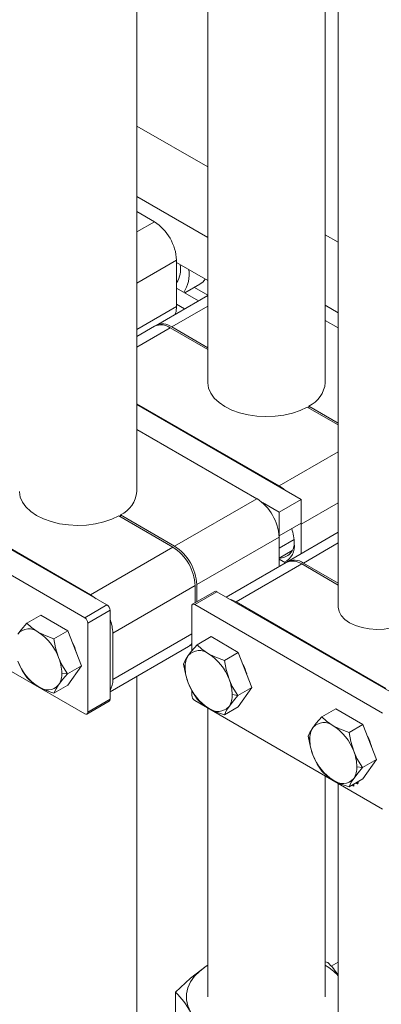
# Model space of a CAD drawing. Header units: millimetres. Extents: x 525 to 29324, y 175 to 20618.
# Tile 14 of 256: x 4554 to 4877, y 2330 to 3208. Entities that reach past the tile are written whole.
import ezdxf

# ---------------------------------------------------------------- set-up
doc = ezdxf.new("R2010")
doc.units = ezdxf.units.MM
doc.linetypes.add('SLD-Continua', pattern=[0])

msp = doc.modelspace()

# ---------------------------------------------------------------- linework, layer by layer
at = {"color": 7, "linetype": 'SLD-Continua', "lineweight": 18, "ltscale": 35}
for p, q in [((4658.91, 2787.54), (4658.91, 6052.54)), ((4722.2, 6024.15), (4722.2, 2884.67)), ((4827.2, 2884.67), (4827.2, 5963.55)), ((4838.7, 5956.92), (4838.7, 2684.7)), ((4722.2, 3077.1), (4658.91, 3113.62)), ((4722.2, 3014.25), (4658.91, 3050.78)), ((4674.47, 3028.22), (4658.91, 3037.2)), ((4674.47, 3028.22), (4658.91, 3019.24)), ((4838.7, 3009.86), (4827.2, 3016.5)), ((4694.27, 2993.93), (4658.91, 2973.52)), ((4694.27, 2993.93), (4694.27, 2952.48)), ((4722.2, 2975.66), (4694.27, 2991.78)), ((4701.63, 2964.66), (4715.02, 2972.39)), ((4722.2, 2962.77), (4710.28, 2969.66)), ((4722.2, 2962.39), (4676.07, 2935.76)), ((4713.89, 2957.59), (4694.27, 2968.91)), ((4694.27, 2952.48), (4658.91, 2932.08)), ((4722.2, 2952.93), (4690.06, 2934.38)), ((4701.51, 2950.45), (4694.27, 2954.63)), ((4838.7, 2947.01), (4827.2, 2953.65)), ((4674.58, 2934.9), (4658.91, 2925.86)), ((4690.06, 2934.38), (4722.2, 2915.83)), ((4838.7, 2933.44), (4827.2, 2940.07)), ((4658.91, 2916.4), (4688.58, 2933.52)), ((4722.2, 2914.11), (4688.58, 2933.52)), ((4785.84, 2792.54), (4658.91, 2865.8)), ((4805.64, 2780.4), (4658.91, 2865.08)), ((4838.7, 2846.88), (4811.08, 2862.82)), ((4812.56, 2863.68), (4812.56, 2861.96)), ((4812.56, 2863.68), (4838.7, 2848.59)), ((4766.04, 2781.11), (4658.91, 2842.94)), ((4785.84, 2792.54), (4838.7, 2823.05)), ((4632.15, 2686.27), (4432.18, 2801.68)), ((4617.55, 2695.41), (4446.78, 2793.97)), ((4612.35, 2674.84), (4412.38, 2790.25)), ((4766.04, 2781.11), (4692.54, 2738.69)), ((4770.95, 2777.56), (4785.84, 2768.97)), ((4785.84, 2768.97), (4805.64, 2780.4)), ((4805.64, 2759.25), (4805.64, 2780.4)), ((4805.64, 2758.25), (4838.7, 2777.33)), ((4785.84, 2768.97), (4785.84, 2747.82)), ((4691.05, 2737.83), (4642.79, 2765.69)), ((4644.27, 2766.55), (4644.27, 2764.83)), ((4644.27, 2766.55), (4692.54, 2738.69)), ((4785.84, 2747.82), (4805.64, 2759.25)), ((4805.62, 2759.24), (4805.64, 2758.25)), ((4838.7, 2751.09), (4793.62, 2725.08)), ((4805.64, 2732.01), (4805.64, 2758.25)), ((4785.84, 2746.82), (4712.34, 2704.4)), ((4785.84, 2747.82), (4785.82, 2747.83)), ((4785.84, 2746.82), (4785.84, 2720.59)), ((4785.84, 2737.07), (4799.26, 2744.81)), ((4838.7, 2741.63), (4807.62, 2723.69)), ((4617.55, 2695.41), (4691.05, 2737.83)), ((4785.84, 2728), (4797.62, 2734.8)), ((4792.14, 2724.22), (4738.66, 2693.36)), ((4791.6, 2723.91), (4785.84, 2727.23)), ((4807.62, 2723.69), (4838.7, 2705.76)), ((4747.48, 2688.98), (4806.14, 2722.84)), ((4838.7, 2704.04), (4806.14, 2722.84)), ((4612.35, 2589.1), (4412.38, 2704.51)), ((4637.35, 2661.12), (4710.85, 2703.54)), ((4728.48, 2698.31), (4708.68, 2686.89)), ((4710.61, 2686.7), (4730.4, 2698.12)), ((4710.85, 2688.14), (4710.85, 2703.54)), ((4712.34, 2704.4), (4712.34, 2689)), ((4898.2, 2601.28), (4730.4, 2698.12)), ((4747.48, 2688.98), (4881.12, 2611.85)), ((4612.35, 2674.84), (4632.15, 2686.27)), ((4615.07, 2670.13), (4634.87, 2681.55)), ((4634.87, 2602.09), (4634.87, 2681.55)), ((4707.88, 2645.15), (4707.88, 2685.12)), ((4710.61, 2686.7), (4878.4, 2589.85)), ((4572.98, 2677.27), (4560.51, 2670.07)), ((4597.27, 2663.25), (4572.98, 2677.27)), ((4597.27, 2663.25), (4584.8, 2656.05)), ((4609.42, 2631.95), (4597.27, 2663.25)), ((4615.07, 2670.13), (4615.07, 2590.67)), ((4637.35, 2619.67), (4637.35, 2661.12)), ((4637.35, 2619.67), (4707.88, 2660.38)), ((4725.19, 2657.99), (4712.71, 2650.79)), ((4749.48, 2643.97), (4725.19, 2657.99)), ((4634.87, 2608.77), (4705.05, 2649.27)), ((4706.53, 2650.13), (4707.88, 2650.91)), ((4749.48, 2643.97), (4737, 2636.77)), ((4761.62, 2612.66), (4749.48, 2643.97)), ((4609.42, 2631.95), (4596.94, 2624.75)), ((4597.27, 2614.66), (4609.42, 2631.95)), ((4700.57, 2633.5), (4701.94, 2630.54)), ((4596.94, 2624.75), (4591.81, 2625.54)), ((4658.91, 2239.47), (4658.91, 2622.64)), ((4597.27, 2614.66), (4584.8, 2607.46)), ((4707.88, 2605.67), (4707.88, 2610.2)), ((4761.62, 2612.66), (4749.15, 2605.46)), ((4749.48, 2595.38), (4761.62, 2612.66)), ((4615.07, 2590.67), (4634.87, 2602.09)), ((4710.61, 2600.95), (4878.4, 2504.11)), ((4744.02, 2606.26), (4749.15, 2605.46)), ((4614.28, 2588.9), (4634.08, 2600.33)), ((4722.2, 2594.26), (4722.2, 2336.6)), ((4749.48, 2595.38), (4737, 2588.18)), ((4836.56, 2593.71), (4824.08, 2586.51)), ((4860.85, 2579.69), (4836.56, 2593.71)), ((4860.85, 2579.69), (4848.37, 2572.49)), ((4872.99, 2548.39), (4860.85, 2579.69)), ((4811.94, 2569.23), (4813.31, 2566.26)), ((4872.99, 2548.39), (4860.52, 2541.19)), ((4860.85, 2531.1), (4872.99, 2548.39)), ((4855.39, 2541.98), (4860.52, 2541.19)), ((4827.2, 2336.6), (4827.2, 2533.66)), ((4860.85, 2531.1), (4848.37, 2523.9)), ((4838.7, 2527.02), (4838.7, 2136.63)), ((4852.66, 2524.68), (4851.19, 2525.53)), ((4851.69, 2525.81), (4852.66, 2525.25)), ((4851.8, 2525.88), (4852.05, 2525.74)), ((4852.54, 2526.03), (4852.05, 2525.74)), ((4852.05, 2525.74), (4852.05, 2526.02)), ((4852.54, 2526.03), (4852.54, 2526.31)), ((4852.66, 2526.38), (4852.66, 2524.68)), ((4855.34, 2527.5), (4855.21, 2527.85)), ((4855.58, 2527.65), (4855.34, 2527.5)), ((4855.74, 2527.27), (4855.34, 2527.5)), ((4855.44, 2527.98), (4855.74, 2527.27)), ((4855.95, 2527.17), (4856.44, 2527.45)), ((4856.32, 2527.99), (4856.26, 2528.45)), ((4856.65, 2528.18), (4856.32, 2527.99)), ((4722.2, 2364.83), (4720.75, 2363.9)), ((4720.75, 2363.9), (4722.2, 2364.83)), ((4827.2, 2367.98), (4829.32, 2367.32)), ((4838.7, 2367.57), (4832.48, 2363.98)), ((4838.7, 2367.57), (4832.48, 2363.98)), ((4838.7, 2367.57), (4832.48, 2363.98)), ((4838.7, 2367.57), (4832.48, 2363.98)), ((4838.7, 2367.57), (4832.48, 2363.98)), ((4838.7, 2367.57), (4832.48, 2363.98)), ((4693.44, 2297.8), (4693.44, 2340.69))]:
    msp.add_line(p, q, dxfattribs=at)
at = {"color": 7, "linetype": 'SLD-Continua', "lineweight": 18, "ltscale": 35, "flags": 128}
for points in [[(4693.19, 2945.64), (4693.89, 2948.24), (4694.27, 2952.48)], [(4811.08, 2862.82), (4804.79, 2859.84), (4797.79, 2857.45), (4790.23, 2855.72), (4782.29, 2854.69), (4774.18, 2854.37), (4766.08, 2854.78), (4758.18, 2855.91), (4750.68, 2857.73), (4743.76, 2860.19), (4737.58, 2863.24), (4732.29, 2866.81), (4728.02, 2870.8), (4724.87, 2875.13), (4722.92, 2879.69), (4722.21, 2884.37), (4722.2, 2884.67)], [(4642.79, 2765.69), (4636.5, 2762.71), (4629.5, 2760.33), (4621.94, 2758.59), (4614, 2757.56), (4605.89, 2757.24), (4597.79, 2757.65), (4589.89, 2758.78), (4582.39, 2760.6), (4575.47, 2763.06), (4569.29, 2766.12), (4564, 2769.68), (4559.73, 2773.68), (4556.58, 2778), (4554.63, 2782.56), (4553.92, 2787.24), (4553.91, 2787.54)], [(4785.84, 2792.54), (4789.7, 2789.87), (4790.75, 2788.99)], [(4617.55, 2695.41), (4621.41, 2692.74), (4622.46, 2691.86)], [(4742.57, 2691.1), (4743.62, 2690.77), (4747.48, 2688.98)], [(4897.69, 2669.99), (4892.37, 2667.61), (4886.36, 2665.87), (4879.88, 2664.82), (4873.17, 2664.5), (4866.49, 2664.93), (4860.06, 2666.09), (4854.15, 2667.94), (4848.95, 2670.41), (4844.67, 2673.41), (4841.46, 2676.83), (4839.45, 2680.53), (4838.7, 2684.4), (4838.7, 2684.7)], [(4560.51, 2670.07), (4555.48, 2664.21), (4552.56, 2660.34)], [(4570.77, 2661.98), (4564.78, 2666.1), (4560.51, 2670.07)], [(4584.8, 2656.05), (4576.27, 2659.22), (4570.77, 2661.98)], [(4588.99, 2639.32), (4586.29, 2648.12), (4584.8, 2656.05)], [(4712.71, 2650.79), (4707.69, 2644.92), (4704.76, 2641.06)], [(4707.88, 2651.07), (4706.54, 2650.13), (4705.77, 2649.73)], [(4722.98, 2642.69), (4716.99, 2646.82), (4712.71, 2650.79)], [(4552.56, 2636.05), (4556.42, 2627.92), (4560.51, 2621.48)], [(4596.94, 2624.75), (4591.92, 2632.9), (4588.99, 2639.32)], [(4704.76, 2641.06), (4702.06, 2636.72), (4700.57, 2633.5)], [(4737, 2636.77), (4728.47, 2639.93), (4722.98, 2642.69)], [(4741.2, 2620.03), (4738.49, 2628.83), (4737, 2636.77)], [(4700.57, 2633.5), (4702.55, 2623.59), (4704.76, 2616.77)], [(4560.51, 2621.48), (4565.99, 2616.56), (4570.77, 2613.39)], [(4588.99, 2615.02), (4592.86, 2620.03), (4596.94, 2624.75)], [(4749.15, 2605.46), (4744.12, 2613.62), (4741.2, 2620.03)], [(4570.77, 2613.39), (4577.92, 2609.93), (4584.8, 2607.46)], [(4584.8, 2607.46), (4586.78, 2611.57), (4588.99, 2615.02)], [(4704.76, 2616.77), (4708.62, 2608.63), (4712.71, 2602.2)], [(4634.08, 2600.33), (4634.08, 2600.33), (4634.42, 2600.61), (4634.67, 2601.01), (4634.82, 2601.51), (4634.87, 2602.09)], [(4712.71, 2602.2), (4718.2, 2597.28), (4722.98, 2594.1)], [(4741.2, 2595.74), (4745.06, 2600.75), (4749.15, 2605.46)], [(4722.98, 2594.1), (4730.13, 2590.65), (4737, 2588.18)], [(4737, 2588.18), (4738.99, 2592.29), (4741.2, 2595.74)], [(4824.08, 2586.51), (4819.06, 2580.65), (4816.13, 2576.78)], [(4834.35, 2578.42), (4828.36, 2582.54), (4824.08, 2586.51)], [(4816.13, 2576.78), (4813.42, 2572.44), (4811.94, 2569.23)], [(4848.37, 2572.49), (4839.84, 2575.66), (4834.35, 2578.42)], [(4811.94, 2569.23), (4813.92, 2559.32), (4816.13, 2552.49)], [(4852.57, 2555.76), (4849.86, 2564.56), (4848.37, 2572.49)], [(4816.13, 2552.49), (4819.99, 2544.36), (4824.08, 2537.92)], [(4860.52, 2541.19), (4855.49, 2549.34), (4852.57, 2555.76)], [(4852.57, 2531.46), (4856.43, 2536.47), (4860.52, 2541.19)], [(4824.08, 2537.92), (4829.57, 2533), (4834.35, 2529.83)], [(4848.37, 2523.9), (4850.35, 2528.01), (4852.57, 2531.46)], [(4834.35, 2529.83), (4841.5, 2526.37), (4848.37, 2523.9)], [(4856.69, 2527.77), (4856.56, 2527.12), (4856.21, 2526.71), (4855.68, 2526.61), (4855.05, 2526.83), (4854.42, 2527.33), (4854.38, 2527.37)], [(4854.67, 2527.54), (4855.05, 2527.25), (4855.53, 2527.09), (4855.95, 2527.17), (4856.22, 2527.48), (4856.32, 2527.99)], [(4856.43, 2526.9), (4856.17, 2526.89), (4855.6, 2527.08)], [(4856.44, 2527.45), (4856.44, 2527.45), (4856.69, 2527.71)], [(4856.55, 2528.62), (4856.56, 2528.57), (4856.69, 2527.77)], [(4693.44, 2340.69), (4706.82, 2353.29), (4720.75, 2363.9)], [(4720.75, 2363.9), (4715.04, 2359.6), (4710.35, 2354.91), (4706.76, 2349.9), (4704.33, 2344.67), (4703.11, 2339.3), (4703.11, 2333.88), (4704.34, 2328.51), (4706.77, 2323.28)]]:
    msp.add_lwpolyline(points, dxfattribs=at)
at = {"color": 7, "linetype": 'SLD-Continua', "lineweight": 18, "ltscale": 1225}
for centre, radius, start, end in [((4651.29, 2991.97), 43.03, 2.60279, 57.39721), ((4676.72, 2985.6), 21.16, 326.06653, 11.90146), ((4678.1, 2980.86), 27.47, 325.27375, 9.69859), ((4707.33, 2985.42), 15.12, 300.53392, 326.14222), ((4680.38, 2922.07), 14.08, 54.3919, 114.30395), ((4682, 2923.55), 13.5, 53.3176, 119.50991), ((4801.02, 2887.33), 26.32, 296.0067, 354.20331), ((4632.73, 2790.2), 26.31, 296.00652, 354.20348), ((4742.86, 2744.87), 43.03, 2.60146, 57.39794), ((4754.68, 2740.26), 44.78, 1.06292, 18.35563), ((4786.29, 2741.3), 13.19, 268.05297, 5.58996), ((4783.3, 2738.86), 16.3, 297.33038, 7.89212), ((4667.87, 2701.59), 43.03, 2.6024, 57.3976), ((4669.36, 2702.44), 43.03, 2.6024, 57.3976), ((4797.94, 2711.39), 14.08, 54.38951, 114.30972), ((4799.55, 2712.86), 13.5, 53.3176, 119.50991), ((4729.28, 2696.55), 1.94, 54.38123, 114.32795), ((4628.96, 2681.29), 5.92, 2.5993, 57.39148), ((4709.54, 2685.39), 1.68, 50.81911, 189.21762), ((4609.17, 2669.86), 5.91, 2.59518, 57.40759), ((4600.7, 2660.36), 36.65, 1.19247, 21.2103), ((4562.5, 2651.85), 13.08, 50.76306, 139.48144), ((4546.15, 2623.53), 45.65, 20.22719, 57.36463), ((4562.22, 2632.46), 44.06, 14.53712, 27.25333), ((4714.71, 2632.56), 13.08, 50.76306, 139.48144), ((4700.37, 2657.45), 9.42, 299.79444, 322.88971), ((4595.39, 2651.83), 45.64, 200.22243, 237.3694), ((4553.08, 2624.79), 38.74, 1.10993, 22.01813), ((4720.19, 2631.29), 18.26, 147.65583, 182.35099), ((4698.36, 2604.25), 45.65, 20.22719, 57.36463), ((4740.66, 2631.29), 38.73, 181.10547, 202.0226), ((4714.3, 2613.12), 44.21, 15.16298, 27.24518), ((4573.56, 2624.79), 18.27, 327.65701, 2.3498), ((4620.32, 2618.91), 17.05, 328.63097, 2.57427), ((4705.28, 2605.51), 38.74, 1.10993, 22.01813), ((4579.05, 2623.52), 13.08, 230.75875, 319.48575), ((4747.59, 2632.54), 45.65, 200.22272, 237.36807), ((4713.79, 2605.93), 5.92, 182.60047, 237.4023), ((4725.76, 2605.51), 18.27, 327.65998, 2.34797), ((4731.25, 2604.24), 13.08, 230.7639, 319.4806), ((4613.42, 2590.4), 1.68, 230.80001, 9.23673), ((4831.56, 2567.01), 18.26, 147.65583, 182.35099), ((4826.07, 2568.29), 13.08, 50.76306, 139.48144), ((4809.73, 2539.97), 45.65, 20.22719, 57.36463), ((4852.03, 2567.01), 38.73, 181.10547, 202.0226), ((4825.67, 2548.84), 44.21, 15.16298, 27.24518), ((4858.96, 2568.27), 45.64, 200.22243, 237.3694), ((4816.65, 2541.23), 38.74, 1.10993, 22.01813), ((4837.13, 2541.23), 18.27, 327.65701, 2.3498), ((4842.62, 2539.96), 13.08, 230.75875, 319.48575), ((4800.04, 2320.26), 52.19, 42.21532, 58.64192), ((4788.14, 2323.83), 59.9, 32.41898, 46.56377), ((4638.45, 2284.79), 78.42, 29.3995, 45.46677)]:
    msp.add_arc(centre, radius, start, end, dxfattribs=at)

doc.saveas('drawing.dxf')
